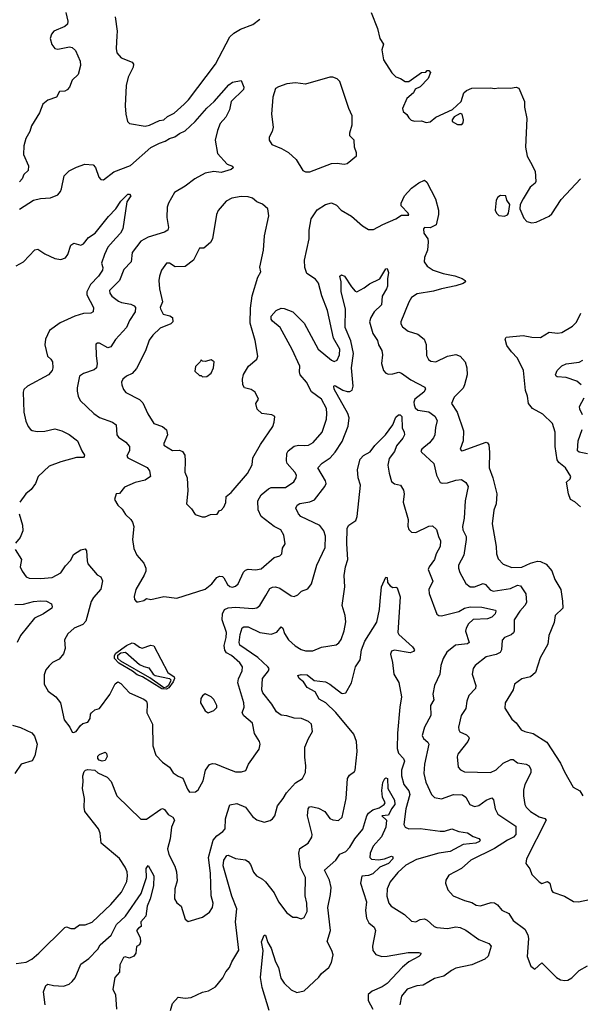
# Model space of a CAD drawing. Extents: x 2220333 to 2384341, y 721037 to 894043.
# Tile 72 of 256: x 2258879 to 2262793, y 787069 to 793946. Entities that reach past the tile are written whole.
import ezdxf

# ---------------------------------------------------------------- set-up
doc = ezdxf.new("R2010")
doc.units = 0

msp = doc.modelspace()

# ---------------------------------------------------------------- linework, layer by layer
at = {"layer": '0CON10XD'}
for points in [[(2259201.9, 793995), (2259215.9, 793935.9), (2259213.8, 793915), (2259195, 793897.5), (2259116.7, 793865), (2259101.2, 793845), (2259092.5, 793815), (2259103.2, 793773.2), (2259125, 793744), (2259145, 793740.8), (2259226.8, 793756.8), (2259245, 793752), (2259269.4, 793729.4), (2259300, 793655), (2259302.5, 793625), (2259287.3, 793562.7), (2259245.7, 793524.3), (2259225.8, 793475), (2259209.2, 793455), (2259195, 793447.5), (2259156.9, 793443.1), (2259135, 793404), (2259075, 793382.5), (2259040, 793355), (2259017.5, 793295), (2258962, 793205), (2258948.6, 793165), (2258920.6, 793115), (2258907.5, 793065), (2258905.8, 793005), (2258940.8, 792925), (2258937, 792893), (2258906.7, 792865), (2258896.7, 792835), (2258877.3, 792812.7)], [(2259546.2, 793965), (2259558.5, 793865), (2259556.5, 793833.5), (2259552.5, 793745), (2259558, 793715), (2259588.3, 793678.3), (2259665, 793648.8), (2259674, 793635), (2259671.4, 793615), (2259637.1, 793545), (2259623.3, 793485), (2259616.2, 793345), (2259620, 793285), (2259632.5, 793235), (2259645, 793220), (2259755, 793201.9), (2259785, 793208.5), (2259855, 793240.4), (2259886, 793245), (2259910.5, 793269.5), (2259957.7, 793292.3), (2260027.1, 793355), (2260057.1, 793385), (2260246.9, 793635), (2260346.2, 793825), (2260375, 793850.8), (2260421.1, 793878.9), (2260507.1, 793912.9), (2260555, 793950)], [(2261332, 793995), (2261376, 793885), (2261394.1, 793814.1), (2261420, 793775), (2261406.7, 793735), (2261420, 793665), (2261477.5, 793575), (2261505, 793547.5), (2261537.5, 793535), (2261570, 793515), (2261595, 793513.3), (2261685, 793577.5), (2261715, 793580), (2261725, 793590), (2261735, 793590), (2261747, 793577), (2261730, 793535), (2261675, 793477.5), (2261640.7, 793459.3), (2261627.5, 793435), (2261582.5, 793395), (2261552.5, 793325), (2261557.5, 793305), (2261583, 793283), (2261595, 793260), (2261613, 793243), (2261635, 793237.5), (2261685, 793238.8), (2261717.7, 793227.7), (2261745, 793232.9), (2261784.7, 793265.3), (2261900.7, 793319.3), (2261962, 793375), (2261980, 793435), (2261999.3, 793450.7), (2262035, 793466.2), (2262165, 793468.8), (2262195, 793464), (2262225, 793469.2), (2262305, 793467.1), (2262345, 793474.3), (2262365, 793467.1), (2262404.2, 793375), (2262404, 793335), (2262420, 793255), (2262410, 793055), (2262422.6, 792992.6), (2262445, 792950), (2262477, 792887), (2262482.5, 792815), (2262477, 792803), (2262444.2, 792775.8), (2262394, 792695), (2262374, 792655), (2262371.2, 792625), (2262399.3, 792559.3), (2262420, 792535), (2262455, 792527.5), (2262485, 792532.5), (2262575, 792573.3), (2262595, 792590), (2262659.7, 792690.3), (2262795, 792834)], [(2260873.9, 792883.9), (2260905, 792884), (2261055, 792940), (2261095, 792944.2), (2261145, 792935.8), (2261165, 792941.9), (2261231.2, 792995), (2261231.2, 793015), (2261216, 793055), (2261213.3, 793105), (2261184, 793135), (2261184, 793155), (2261199.5, 793210.5), (2261201.2, 793275), (2261176.1, 793326.1), (2261113.3, 793515), (2261095, 793532.5), (2261065, 793543.3), (2261045, 793543.3), (2260875, 793496.2), (2260805, 793505.7), (2260745, 793498.6), (2260685, 793477.5), (2260665.9, 793464.1), (2260646.9, 793405), (2260637.5, 793285), (2260648, 793195), (2260641.2, 793165), (2260620, 793125), (2260620, 793105), (2260640, 793075), (2260706.4, 793046.4), (2260755, 793017.5), (2260809.3, 792969.3), (2260855, 792892.5), (2260873.9, 792883.9)], [(2258877.7, 792622.3), (2258976.1, 792683.9), (2259025, 792696.2), (2259095, 792701.2), (2259145, 792721.2), (2259164, 792745), (2259170.8, 792765), (2259189.2, 792855), (2259225, 792890.8), (2259275, 792915.8), (2259334.2, 792935.8), (2259391.7, 792931.7), (2259407.5, 792912.5), (2259431.2, 792845), (2259445, 792830), (2259465, 792826.2), (2259537, 792883), (2259652, 792928), (2259795, 793052.1), (2259855, 793083.1), (2259895, 793096.1), (2259925, 793116.1), (2259962.7, 793127.2), (2259995, 793150.6), (2260035, 793168.9), (2260105, 793233.8), (2260185, 793326.9), (2260236.9, 793375), (2260340.2, 793489.8), (2260365, 793508.6), (2260425, 793520), (2260443.5, 793475), (2260442.6, 793457.4), (2260355, 793374.3), (2260342.9, 793315), (2260317.3, 793265), (2260278.8, 793221.2), (2260259.1, 793170.8), (2260244.8, 793105), (2260260.8, 793010.8), (2260327.5, 792937.5), (2260365, 792922.5), (2260368.3, 792911.7), (2260355, 792900), (2260285, 792878.6), (2260235, 792884.5), (2260175, 792873.3), (2260102, 792835), (2260035, 792781.9), (2259960.8, 792739.2), (2259916.9, 792665), (2259908.9, 792635), (2259907.3, 792565), (2259918, 792495), (2259913.8, 792475), (2259889.3, 792460.7), (2259775.5, 792425.5), (2259725, 792398.8), (2259665, 792320), (2259656.7, 792255), (2259605, 792201.4), (2259575.3, 792124.7), (2259506.9, 792053.1), (2259508.5, 792035), (2259521.1, 792015), (2259569.5, 791979.5), (2259589.5, 791969.5), (2259655, 791958.2), (2259678.1, 791948.1), (2259688.2, 791935), (2259684.6, 791905), (2259646.4, 791843.7), (2259625.6, 791795), (2259548.7, 791711.3), (2259515, 791661.4), (2259495, 791653.1), (2259435, 791685.8), (2259423, 791687), (2259411.2, 791678.8), (2259412.2, 791597.8), (2259420, 791545), (2259415.6, 791515), (2259399.3, 791500.7), (2259325, 791474.2), (2259296.2, 791455), (2259279.2, 791375), (2259280.5, 791350.5), (2259286.7, 791315), (2259302, 791285), (2259397.5, 791195), (2259436.6, 791166.6), (2259526.2, 791135), (2259552.9, 791115), (2259557.1, 791045), (2259569.8, 791029.8), (2259620, 790995), (2259645.7, 790965), (2259644.5, 790935.5), (2259626.1, 790896.1), (2259635, 790884.4), (2259768.1, 790818.1), (2259784.3, 790795), (2259793.3, 790755), (2259755, 790728.6), (2259685, 790712.5), (2259609.5, 790680.5), (2259575, 790636.2), (2259552.5, 790635), (2259540, 790595), (2259563.3, 790555), (2259595, 790526.2), (2259618.7, 790488.7), (2259653.8, 790455), (2259666, 790435), (2259675.8, 790405), (2259665.7, 790315), (2259675, 790252.5), (2259696, 790205), (2259745, 790148.8), (2259760, 790115), (2259760, 790095), (2259748, 790065), (2259688.8, 789965), (2259677.5, 789917.5), (2259680, 789895), (2259695, 789880), (2259705, 789880), (2259745, 789890), (2259765, 789902.5), (2259795, 789896.7), (2259885, 789918), (2259975, 789906), (2260175, 789967.1), (2260219.4, 790005), (2260255, 790049.2), (2260275, 790058), (2260295, 790056), (2260305, 790046.2), (2260330.2, 790000.2), (2260345, 789987.1), (2260365, 789983.1), (2260385, 789990), (2260405, 790006), (2260442.3, 790087.7), (2260455, 790101.9), (2260475, 790106.7), (2260525, 790102.5), (2260565, 790111.1), (2260655, 790188.6), (2260695, 790202), (2260708.8, 790215), (2260713.3, 790255), (2260733.3, 790285), (2260723.8, 790345), (2260701.7, 790381.7), (2260656.4, 790406.4), (2260565, 790475.7), (2260543.3, 790523.3), (2260540.7, 790585), (2260565, 790628), (2260615, 790668.9), (2260635, 790677.1), (2260735, 790678.9), (2260791.8, 790718.2), (2260809.5, 790745), (2260811.1, 790765), (2260800.6, 790785), (2260746.4, 790845), (2260741.8, 790865), (2260744.5, 790915), (2260754.5, 790935), (2260795, 790967.5), (2260824.6, 790974.6), (2260865, 790971.2)], [(2261935, 793213.1), (2261965, 793214.2), (2261975.8, 793225), (2261978.6, 793245), (2261968.8, 793285), (2261955, 793289.2), (2261913.2, 793266.8), (2261897.5, 793245), (2261898, 793235), (2261935, 793213.1)], [(2260865, 790971.2), (2260895, 790974.4), (2260928.3, 790991.7), (2260990.6, 791065), (2261020.9, 791155), (2261024.5, 791195), (2261020.2, 791230.2), (2260985.2, 791295.2), (2260916.6, 791346.6), (2260881.5, 791415), (2260837.5, 791465), (2260831.4, 791485), (2260834.5, 791525), (2260782.2, 791642.2), (2260698.1, 791795), (2260645, 791840.8), (2260635.6, 791855), (2260634.5, 791875.5), (2260668.8, 791915), (2260705, 791930.8), (2260725, 791928.6), (2260785, 791904.4), (2260865, 791826), (2260962.5, 791645), (2261055, 791568.5), (2261075, 791558.1), (2261095, 791567.5), (2261112.9, 791605), (2261115, 791643.3), (2261070.4, 791720.4), (2261026.9, 791915), (2260987.9, 792017.9), (2260966, 792105), (2260944.2, 792134.2), (2260883.3, 792173.3), (2260868.8, 792215), (2260867.5, 792265), (2260900.6, 792415), (2260900.5, 792475), (2260913.9, 792555), (2260955, 792618.5), (2261015, 792655.6), (2261055, 792665.6), (2261089.8, 792649.8), (2261124.6, 792614.6), (2261195, 792573.3), (2261273.3, 792505), (2261315, 792480), (2261350.3, 792479.7), (2261415, 792514.4), (2261505, 792554.6), (2261545, 792580.9), (2261595, 792580), (2261590.4, 792595), (2261541.6, 792645), (2261542.3, 792665), (2261564.7, 792715.3), (2261615, 792769), (2261665, 792806.2), (2261705, 792825.8), (2261720.5, 792810.5), (2261782.5, 792695), (2261803.3, 792615), (2261804, 792584), (2261786.9, 792513.1), (2261745, 792490.8), (2261705.7, 792494.3), (2261699.4, 792485), (2261701.8, 792455), (2261727.5, 792415), (2261731.4, 792395), (2261725.5, 792335), (2261704.4, 792285), (2261703.1, 792255), (2261724.4, 792225), (2261765, 792196.9), (2261835, 792172.7), (2261917, 792157), (2261967.7, 792137.7), (2261990, 792125), (2261992.5, 792115), (2261975, 792102.5), (2261925, 792085.8), (2261823.2, 792066.8), (2261768.8, 792048.8), (2261655, 792030), (2261615, 792005.7), (2261595, 791973.8), (2261540.9, 791835), (2261541.1, 791821.1), (2261551.5, 791801.5), (2261591.2, 791771.2), (2261658.3, 791748.3), (2261703.9, 791713.9), (2261717.8, 791677.8), (2261720.2, 791600.2), (2261732.9, 791572.9), (2261749.8, 791559.8), (2261785, 791555.5), (2261865, 791594.6), (2261925, 791607.3), (2261955, 791595.7), (2261988.9, 791555), (2262001.2, 791515), (2262002.5, 791465), (2261984.4, 791395), (2261975, 791372.5), (2261911.8, 791308.2), (2261894.5, 791265.5), (2261933.3, 791205), (2261976.7, 791075), (2261974.7, 791005.3), (2261954.2, 790945), (2261962.5, 790935), (2261975, 790935.7), (2262135, 790994), (2262145, 790991.2), (2262155.4, 790975.4), (2262160, 790925), (2262156.2, 790815), (2262181.8, 790745), (2262210, 790635), (2262205.7, 790565), (2262190.4, 790519.6), (2262177.8, 790425), (2262204.6, 790265), (2262207.3, 790215), (2262219.6, 790179.6), (2262255, 790143.3), (2262315, 790118.5), (2262385, 790121.8), (2262445, 790150), (2262495, 790164.2), (2262515, 790162), (2262555, 790142), (2262595.5, 790095.5), (2262614.6, 790034.6), (2262657.1, 789965), (2262669.5, 789885), (2262671.1, 789835), (2262618.2, 789785), (2262609.5, 789735), (2262573.5, 789645), (2262565.6, 789585), (2262512.4, 789487.6), (2262481.4, 789385), (2262445, 789355.8), (2262385, 789341.9), (2262334, 789305), (2262324.4, 789265), (2262268.6, 789175), (2262266, 789136), (2262315, 789061.2), (2262345, 789034), (2262380, 788985), (2262405, 788973.3), (2262465, 788960), (2262559.3, 788899.3), (2262655, 788752.5), (2262681.7, 788691.7), (2262743.8, 788585), (2262789.7, 788559.7), (2262810, 788525)], [(2258854.1, 792225.9), (2258905.9, 792254.1), (2258985, 792339.2), (2259005, 792342.5), (2259055, 792309.5), (2259125, 792276.7), (2259165, 792270), (2259197.9, 792282.1), (2259215.6, 792304.4), (2259235, 792370), (2259256.4, 792383.6), (2259305, 792370), (2259325, 792380), (2259359.5, 792425), (2259404.7, 792455.3), (2259498.4, 792571.6), (2259549.4, 792625), (2259585, 792677.1), (2259635, 792725.8), (2259645, 792726), (2259653.8, 792715), (2259626.4, 792673.6), (2259598.5, 792485), (2259583.6, 792455), (2259549.3, 792420.8), (2259495, 792355.7), (2259470, 792305), (2259450.6, 792245), (2259460, 792215), (2259456.7, 792195), (2259428.9, 792155), (2259373.7, 792096.3), (2259346.5, 792045), (2259347.8, 792025), (2259393.4, 791935), (2259390.9, 791905), (2259375, 791895.4), (2259325.5, 791894.5), (2259265, 791874.3), (2259161.7, 791828.3), (2259086, 791775), (2259058.8, 791715), (2259053.8, 791675), (2259074, 791595), (2259095.6, 791575.6), (2259106.9, 791555), (2259110, 791515), (2259105.6, 791495), (2259080.8, 791465), (2258933.8, 791385), (2258908.3, 791361.7), (2258902.5, 791345), (2258906.7, 791205), (2258921.7, 791141.7), (2258938, 791105), (2258955, 791083.3), (2258965.8, 791075.8), (2259000.3, 791070.3), (2259055, 791071.1), (2259125, 791086.9), (2259173.3, 791075), (2259225, 791049.4), (2259282, 791005), (2259312, 790935), (2259331.2, 790905), (2259330, 790895), (2259323.3, 790886.7), (2259275, 790887.5), (2259165, 790858.1), (2259085, 790827.1), (2259008, 790755), (2258988.8, 790705), (2258958.8, 790665), (2258921.2, 790635), (2258878.8, 790575)], [(2260175, 790472.5), (2260210.7, 790489.3), (2260257, 790493), (2260275, 790517.5), (2260285, 790520), (2260305, 790540), (2260317.5, 790572.5), (2260321.2, 790615), (2260355, 790643.8), (2260468.8, 790775), (2260503.2, 790836.8), (2260507.1, 790885), (2260560.6, 790979.4), (2260645.8, 791105), (2260656.2, 791135), (2260660, 791175), (2260640, 791185), (2260570, 791195), (2260537.5, 791225), (2260527.5, 791265), (2260546.2, 791295), (2260522.2, 791345), (2260495, 791363.5), (2260448, 791375), (2260437.1, 791395), (2260433.6, 791435), (2260442.3, 791467.7), (2260475.6, 791525), (2260534, 791575), (2260542.5, 791595), (2260522.1, 791705), (2260487.1, 791825), (2260491.1, 791931.1), (2260502.8, 792017.2), (2260542.5, 792147.5), (2260563.3, 792185), (2260556.7, 792216.7), (2260581.4, 792335), (2260588, 792435), (2260618.8, 792575), (2260612.5, 792625), (2260575, 792656.7), (2260535, 792673.3), (2260505, 792700), (2260475, 792708.8), (2260425, 792710), (2260360.3, 792699.7), (2260320.9, 792679.1), (2260265, 792613.3), (2260252.5, 792585), (2260225.7, 792415), (2260211.3, 792388.7), (2260165, 792348.8), (2260135, 792350), (2260092.5, 792265), (2260035, 792222.5), (2259965, 792219.2), (2259925, 792245.7), (2259905, 792245.8), (2259869.2, 792195), (2259855.8, 792154.2), (2259850.8, 792125), (2259854, 792065), (2259876.5, 791975), (2259859.6, 791935), (2259861.8, 791925), (2259879.8, 791889.8), (2259927.6, 791877.6), (2259945.9, 791865.9), (2259947.1, 791835), (2259935, 791822), (2259859.3, 791790.7), (2259807.6, 791742.4), (2259782.8, 791707.2), (2259756.5, 791633.5), (2259695, 791509.2), (2259664.7, 791475.3), (2259624, 791455), (2259599.2, 791435), (2259590.6, 791415), (2259591.9, 791395), (2259602.9, 791362.9), (2259620.6, 791340.6), (2259715, 791292.9), (2259739.4, 791269.4), (2259773.6, 791193.6), (2259815.5, 791125.5), (2259875.4, 791105.4), (2259905, 791082), (2259911.1, 791045), (2259884.3, 790985), (2259885, 790973.3), (2259945.9, 790935.9), (2259995, 790940), (2260015, 790929.2), (2260030.8, 790905), (2260034.3, 790865), (2260032.9, 790785), (2260048, 790745), (2260053.8, 790655), (2260043.6, 790563.6), (2260079.3, 790529.3), (2260105, 790490), (2260153, 790473), (2260175, 790472.5)], [(2262265, 792574.4), (2262285, 792582.5), (2262292.2, 792595), (2262301.9, 792655), (2262281.2, 792685), (2262272.5, 792715), (2262235, 792718), (2262216.2, 792705), (2262206, 792685), (2262199.2, 792615), (2262208, 792595), (2262225, 792578), (2262265, 792574.4)], [(2259302.5, 789015), (2259320.5, 789029.5), (2259355, 789040), (2259370, 789065), (2259373.3, 789095), (2259380, 789105), (2259402.5, 789125), (2259436.2, 789135), (2259507.9, 789232.1), (2259545, 789308), (2259565, 789320), (2259585, 789309.1), (2259645, 789244.6), (2259745, 789199.5), (2259764.3, 789185), (2259770, 789165), (2259765.8, 789105), (2259807.1, 789025), (2259808.1, 788875), (2259829.7, 788809.7), (2259875, 788760), (2259925, 788723.8), (2259950, 788685), (2259985, 788661.4), (2260018.3, 788648.3), (2260050.5, 788570.5), (2260065, 788550), (2260107, 788553), (2260125, 788567.5), (2260159.8, 788630.2), (2260176.4, 788703.6), (2260205, 788744.2), (2260225, 788751.4), (2260245, 788748.9), (2260326.1, 788716.1), (2260385, 788691.8), (2260428.3, 788691.7), (2260458.8, 788701.2), (2260476.2, 788745), (2260550, 788850), (2260558, 788885), (2260552.9, 788905), (2260519.2, 788959.2), (2260503.3, 789033.3), (2260445, 789084.5), (2260432.5, 789105), (2260446.2, 789145), (2260444.7, 789175), (2260402.9, 789315), (2260407.7, 789342.3), (2260431.2, 789398.8), (2260433.8, 789425), (2260415, 789454.5), (2260358.1, 789505), (2260323.8, 789523.8), (2260311.3, 789541.3), (2260306.2, 789575), (2260320.5, 789629.5), (2260323.1, 789665), (2260292.7, 789755), (2260294.4, 789795), (2260309.1, 789825), (2260335, 789838.3), (2260385, 789842.4), (2260505.9, 789834.1), (2260535, 789838.5), (2260555.4, 789854.6), (2260596.7, 789923.3), (2260625, 789972.9), (2260645, 789983.1), (2260664.3, 789984.3), (2260695, 789974.4), (2260775, 789920.8), (2260795, 789916.2), (2260820.7, 789929.3), (2260847.5, 789955), (2260890.3, 789969.7), (2260915.6, 790004.4), (2260954.5, 790135), (2261010.8, 790259.2), (2261015, 790337.5), (2261003.3, 790375), (2260975, 790412.9), (2260842.2, 790475), (2260825.6, 790495), (2260807.5, 790535), (2260817.1, 790555), (2260834.2, 790565.8), (2260905, 790578.4), (2260937.7, 790592.3), (2261010, 790685), (2261018, 790705), (2261014.3, 790725), (2260960, 790815), (2260991.9, 790848.1), (2261045.7, 790884.3), (2261081.5, 790925), (2261131.1, 790998.9), (2261172.6, 791107.4), (2261179.5, 791165), (2261170.3, 791195), (2261075.6, 791365), (2261071.2, 791385), (2261075, 791390), (2261085, 791388.1), (2261135, 791357.5), (2261165, 791349.5), (2261185, 791348.6), (2261200.9, 791359.1), (2261206.4, 791385), (2261196.6, 791515), (2261208.7, 791615), (2261192.1, 791702.1), (2261151.3, 791795), (2261153.8, 791925), (2261124.6, 792045), (2261124.4, 792115), (2261114.3, 792155), (2261125, 792162.9), (2261147.1, 792155), (2261195, 792080), (2261220.5, 792050.5), (2261233.9, 792043.9), (2261285, 792071.9), (2261320.2, 792099.8), (2261393.1, 792135), (2261435, 792206.2), (2261445, 792207.5), (2261455, 792180), (2261446.9, 792135), (2261446.9, 792085), (2261440.9, 792065), (2261408.9, 792015), (2261405.7, 791955), (2261355, 791904.4), (2261329.7, 791865), (2261320.3, 791835), (2261344.2, 791754.2), (2261376.5, 791705), (2261385, 791673.8), (2261407.1, 791635), (2261411.1, 791605), (2261404.6, 791544.6), (2261418.2, 791495), (2261435, 791476.7), (2261455, 791470), (2261485, 791471.1), (2261525, 791482.9), (2261545, 791476.9), (2261610.9, 791430.8), (2261708.6, 791378.6), (2261712.2, 791365), (2261701.5, 791345), (2261638.2, 791295), (2261631.2, 791275), (2261632.4, 791255), (2261640.4, 791235), (2261658.1, 791218.1), (2261735, 791206.9), (2261777.5, 791177.5), (2261792.9, 791145), (2261781.7, 791098.3), (2261776.7, 791045), (2261768.9, 791025), (2261740.4, 790989.6), (2261686, 790945), (2261680, 790935), (2261683.8, 790925), (2261771.5, 790845), (2261788.5, 790765), (2261815, 790712.5), (2261827.9, 790707.9), (2261865, 790711.2), (2261925, 790730.4), (2261964.5, 790734.5), (2261995, 790713.8), (2262009.2, 790685), (2261989.4, 790585), (2261982.9, 790465), (2261969.5, 790405), (2261972.4, 790382.4), (2261995.9, 790335.9), (2261997.2, 790315), (2261980.4, 790205), (2261943.8, 790135), (2261942.7, 790115), (2261952.1, 790085), (2261995, 790007.5), (2262025, 789984.4), (2262055, 789983.6), (2262115, 790008.8), (2262130.1, 790000.1), (2262163.2, 789963.2), (2262184.7, 789954.7), (2262305, 789972.8), (2262355, 789995.2), (2262375, 789990.5), (2262412.9, 789935), (2262417.5, 789875), (2262406.9, 789853.1), (2262370.6, 789815), (2262331.9, 789755), (2262331.8, 789675), (2262327.2, 789662.8), (2262311.5, 789648.5), (2262265, 789630), (2262247.3, 789612.7), (2262243.3, 789545), (2262233.7, 789526.3), (2262205, 789511.1), (2262135, 789495.6), (2262060, 789435), (2262044.2, 789415), (2262038.1, 789375), (2262063.1, 789295), (2262062.2, 789275), (2262014.4, 789225), (2262000.5, 789185), (2261993.5, 789135), (2261961.5, 789085), (2261942.5, 789005), (2261944.3, 788985), (2261952.4, 788972.4), (2261999.7, 788949.7), (2262015.6, 788935.6), (2262017, 788927), (2262007.8, 788905), (2261938, 788815), (2261932.7, 788797.3), (2261940, 788725), (2261956.6, 788706.6), (2261985, 788691.9), (2262165, 788687.9), (2262205, 788707.3), (2262255, 788753.8), (2262308.1, 788778.1), (2262325, 788777.5), (2262355.6, 788755.6), (2262415, 788746.7), (2262435, 788734.2), (2262448.6, 788708.6), (2262448.5, 788685), (2262406.5, 788605), (2262396.7, 788565), (2262395.9, 788524.1), (2262405.6, 788465), (2262415.8, 788445), (2262444.3, 788415), (2262505, 788379.2), (2262545, 788365.9), (2262554.6, 788355), (2262417.5, 788085), (2262412.7, 788052.7), (2262441.2, 788015), (2262454.2, 787974.2), (2262505, 787923.3), (2262525, 787913.3), (2262565, 787926), (2262580, 787915), (2262592.5, 787865), (2262602.1, 787852.1), (2262683.9, 787823.9), (2262745, 787786.7), (2262780, 787785), (2262935, 787817.5)], [(2262793.6, 790543.6), (2262755, 790578.8), (2262724.1, 790594.1), (2262710, 790635), (2262696.7, 790715), (2262722.2, 790737.8), (2262726.9, 790755), (2262689.4, 790815), (2262643.6, 790853.6), (2262632.1, 790872.1), (2262618.6, 790965), (2262618.1, 791065), (2262598.6, 791125), (2262531.3, 791191.3), (2262459.2, 791229.2), (2262430.6, 791265), (2262424.5, 791315), (2262410.8, 791355), (2262395.4, 791495), (2262355, 791580.8), (2262313.1, 791625), (2262280.2, 791670.2), (2262269.2, 791715), (2262275, 791728.8), (2262395, 791740.9), (2262455, 791727.1), (2262515, 791725.8), (2262575, 791764), (2262635, 791756.9), (2262665, 791761.8), (2262739.2, 791805), (2262766.7, 791833.3), (2262797.8, 791895)], [(2260155, 791450), (2260185, 791453.3), (2260215, 791477.5), (2260231.2, 791515), (2260236.7, 791555), (2260215, 791570), (2260175, 791557.5), (2260155, 791560), (2260145, 791570), (2260140, 791555), (2260106.4, 791523.6), (2260101.2, 791491.2), (2260135, 791460), (2260145, 791460), (2260155, 791450)], [(2262798.2, 791395), (2262770, 791420), (2262695, 791445.4), (2262632.2, 791452.2), (2262623.8, 791455), (2262620, 791465), (2262631.1, 791495), (2262665, 791528.6), (2262695, 791543.1), (2262785.4, 791554.6), (2262811.4, 791568.6)], [(2262808.4, 791185), (2262790, 791225), (2262787.5, 791245), (2262821.2, 791305)], [(2258855, 787352.9), (2258925, 787363.5), (2258964, 787385), (2259013.6, 787426.4), (2259195, 787606), (2259205, 787610), (2259235, 787598.1), (2259262.1, 787597.9), (2259296.1, 787623.9), (2259335, 787623.8), (2259385, 787642.5), (2259515, 787765.6), (2259589.2, 787850.8), (2259626.3, 787926.3), (2259632, 787965), (2259628.7, 787995), (2259615, 788026.7), (2259575, 788086.2), (2259446.9, 788195), (2259440.4, 788265), (2259428.9, 788295), (2259334.8, 788414.7), (2259328.2, 788445), (2259330.9, 788505), (2259316.3, 788575), (2259322.7, 788625), (2259320.4, 788665), (2259327.9, 788695), (2259338.6, 788705), (2259355, 788708.6), (2259403.8, 788703.8), (2259425.5, 788685), (2259488.5, 788655), (2259516.5, 788625), (2259556.9, 788525), (2259725, 788362.9), (2259765, 788361.9), (2259865, 788431.4), (2259875, 788435.8), (2259889.2, 788429.2), (2259915, 788394), (2259948.6, 788375), (2259958.9, 788355), (2259938, 788305), (2259929.5, 788225), (2259910, 788155), (2259920.5, 788115), (2259963.1, 788033.1), (2259973.8, 787995), (2259977.8, 787932.2), (2259962.5, 787875), (2259960.8, 787805), (2259975, 787776.7), (2260006.2, 787755), (2260035, 787662.5), (2260055, 787646.2), (2260155, 787676.7), (2260205, 787711.2), (2260225.7, 787745), (2260228.6, 787775), (2260215.4, 787825.4), (2260210.4, 787985), (2260196, 788094), (2260229.5, 788215), (2260254.7, 788245.3), (2260297.1, 788275), (2260313.5, 788295), (2260316.1, 788365), (2260326.7, 788403.3), (2260345, 788461.2), (2260395, 788470.7), (2260456.5, 788445), (2260505, 788380), (2260535, 788357.1), (2260585, 788341.2), (2260628.3, 788351.7), (2260645, 788363.3), (2260660, 788385), (2260678.9, 788455), (2260719.4, 788505), (2260741.9, 788545), (2260805, 788614.4), (2260854, 788645), (2260873.4, 788686.6), (2260877.5, 788735), (2260868.8, 788795), (2260870.5, 788865), (2260894.4, 788925), (2260922.5, 788975), (2260915.8, 789025), (2260896.2, 789045), (2260846.7, 789065), (2260795, 789067.8), (2260745, 789084.6), (2260705, 789088.2), (2260671.4, 789111.4), (2260640, 789165), (2260577.1, 789245), (2260570.5, 789265), (2260574.6, 789345), (2260617.1, 789397.1), (2260620, 789415), (2260612.3, 789425), (2260541.6, 789491.6), (2260415, 789577.8), (2260410.7, 789595), (2260417.5, 789652.5), (2260432.6, 789697.4), (2260445, 789705.6), (2260475, 789704.3), (2260555.3, 789665.3), (2260635, 789654.6), (2260673.3, 789666.7), (2260705, 789704.4), (2260716.4, 789696.3), (2260728.3, 789658.3), (2260755.3, 789615.3), (2260802.4, 789572.4), (2260845, 789547.3), (2260875, 789538.2), (2260925, 789536.5), (2260985, 789564.2), (2261089.5, 789580.5), (2261107.7, 789592.3), (2261124.3, 789615.7), (2261145, 789677.5), (2261155, 789740), (2261151.1, 789785), (2261130, 789855), (2261148.5, 789985), (2261144.5, 790064.5), (2261153.5, 790125), (2261171.1, 790175), (2261163.2, 790285), (2261166.4, 790395), (2261176, 790415), (2261225, 790448), (2261235.3, 790474.7), (2261259.5, 790695), (2261241.1, 790745), (2261238, 790805), (2261255.8, 790875), (2261278.5, 790901.5), (2261325, 790927.8), (2261358.8, 790971.2), (2261433.9, 791046.1), (2261483.6, 791116.4), (2261505, 791170), (2261524.1, 791185.9), (2261535, 791186.2), (2261546.7, 791175), (2261548.6, 791095), (2261562.9, 791065), (2261564.5, 791045), (2261555, 791023.5), (2261510.6, 790969.4), (2261495, 790930.8), (2261459.3, 790880.7), (2261450, 790835), (2261457.5, 790777.5), (2261475, 790719.2), (2261495, 790704.3), (2261537.5, 790695), (2261559.2, 790659.2), (2261562.9, 790635), (2261555.7, 790575), (2261590.6, 790455), (2261588.8, 790408.8), (2261595, 790383.8), (2261615, 790365.8), (2261645, 790364.4), (2261735, 790408.9), (2261760.9, 790410.9), (2261789.2, 790385), (2261801.9, 790335), (2261817.5, 790305), (2261814.5, 790265), (2261787.5, 790215), (2261775.4, 790174.6), (2261738.6, 790125), (2261730.8, 790105), (2261764, 790025), (2261735.7, 789965), (2261736.8, 789936.8), (2261792.5, 789792.5), (2261805, 789783.3), (2261825, 789782.9), (2261945, 789811), (2261985.7, 789834.3), (2262025, 789845.2), (2262105, 789842.9), (2262200.9, 789820.9), (2262204.5, 789815), (2262197.6, 789795), (2262175, 789772.3), (2262145, 789761.1), (2262045, 789756.7), (2262012.7, 789725), (2261995.5, 789695), (2261992.7, 789675), (2262018.1, 789595), (2262004.6, 789585.4), (2261922.2, 789577.8), (2261861.5, 789528.5), (2261836.2, 789485), (2261819.5, 789435), (2261811.9, 789375), (2261774.4, 789295), (2261762.7, 789235), (2261769.5, 789195), (2261748.1, 789155), (2261748.8, 789085), (2261705.5, 789005), (2261690, 788945), (2261697.5, 788925), (2261728.4, 788898.4), (2261735.5, 788885), (2261705.4, 788745), (2261700.7, 788680.7), (2261715, 788621.2), (2261753.4, 788533.4), (2261775, 788514), (2261825, 788504.4), (2261906.7, 788533.3), (2261971.1, 788531.1), (2261994.2, 788515), (2262021.2, 788465), (2262055, 788450), (2262085, 788457.8), (2262135, 788494.3), (2262175, 788511.2), (2262186.6, 788496.6), (2262197.7, 788435), (2262216.5, 788396.5), (2262342.8, 788312.8), (2262342.3, 788255), (2262327.3, 788235), (2262284.8, 788215.2), (2262195, 788156.4), (2262029.2, 788075), (2261963.1, 788016.9), (2261875, 787970), (2261853.3, 787935), (2261851.2, 787915), (2261868.3, 787868.3), (2261905, 787825.8), (2261985, 787792.9), (2262035, 787779.4), (2262065, 787760.8), (2262097, 787757), (2262170.3, 787779.7), (2262195, 787776.7), (2262215, 787764.3), (2262246.4, 787726.4), (2262293.4, 787703.4), (2262325, 787654.2), (2262405, 787593.1), (2262426.4, 787555), (2262432.4, 787527.6), (2262422, 787402), (2262446.7, 787335), (2262475, 787313.3), (2262525, 787358.8), (2262625.9, 787255.9), (2262655, 787238.8), (2262685, 787234), (2262705, 787236.2), (2262735, 787254), (2262786.2, 787305), (2262843.4, 787336.6)], [(2262842.3, 790912.3), (2262785, 790924.6), (2262774.2, 790934.2), (2262778.1, 791005), (2262807.2, 791082.8)], [(2258875.8, 790495), (2258897.5, 790415), (2258900, 790375), (2258881.2, 790328.8), (2258850.5, 790289.5)], [(2258846.7, 790245), (2258892.5, 790175), (2258883.3, 790125), (2258896.2, 790095), (2258924.3, 790054.3), (2258944.3, 790044.3), (2259025, 790043.3), (2259105, 790050.6), (2259165, 790082.5), (2259199.2, 790130.8), (2259235, 790170.8), (2259255, 790210), (2259305, 790244), (2259335, 790250), (2259346, 790236), (2259349.4, 790165), (2259355.6, 790145), (2259419.4, 790069.4), (2259446, 790055), (2259456.6, 790026.6), (2259445, 789968.6), (2259395, 789910.8), (2259377.9, 789882.1), (2259341.8, 789745), (2259319.5, 789720.5), (2259259.2, 789695), (2259214.6, 789655.4), (2259191.9, 789615), (2259195.7, 789554.3), (2259184.3, 789515.7), (2259155, 789478.8), (2259107.5, 789455), (2259085, 789433.8), (2259061.2, 789405), (2259049.3, 789370.7), (2259050, 789305), (2259077.5, 789255), (2259132, 789215), (2259164, 789175), (2259190, 789055), (2259230, 789005), (2259245, 788970), (2259255, 788966.7), (2259272.5, 788975), (2259302.5, 789015)], [(2259930.9, 787025), (2259945.9, 787074.1), (2259985, 787118.6), (2260035, 787112.7), (2260075, 787115.6), (2260155, 787153.1), (2260196.4, 787163.6), (2260245, 787190.8), (2260297.3, 787252.7), (2260318.8, 787295), (2260344.2, 787325.8), (2260359.2, 787365), (2260407.9, 787447.9), (2260385.9, 787645), (2260394.7, 787735), (2260360.2, 787825), (2260299.8, 788035), (2260303.8, 788075), (2260325, 788107.8), (2260335, 788109.4), (2260385, 788087.5), (2260455, 788078.8), (2260475, 788065.8), (2260490.6, 788045), (2260510.9, 787990.9), (2260533.3, 787965), (2260575, 787943.8), (2260595, 787923.8), (2260655, 787848), (2260686, 787785), (2260745, 787706.7), (2260785, 787676.7), (2260815, 787676.7), (2260830.5, 787670.5), (2260845, 787666.7), (2260865.8, 787674.2), (2260886.1, 787716.1), (2260884, 787775), (2260872.7, 787827.3), (2260874.5, 787955), (2260840, 788025), (2260827.1, 788125), (2260833.8, 788156.2), (2260892.5, 788195), (2260919.2, 788235), (2260920.6, 788255), (2260889.5, 788385), (2260892.5, 788435), (2260903, 788447), (2260915, 788450), (2260965, 788438.6), (2261010, 788415), (2261045, 788365.8), (2261065, 788356.9), (2261105, 788353.1), (2261129.4, 788375), (2261158.8, 788505), (2261167.5, 788645), (2261180.5, 788669.5), (2261216, 788694), (2261221.2, 788705), (2261235.3, 788835.3), (2261230, 788905), (2261210.9, 788955), (2261086.9, 789106.9), (2261016, 789175), (2260969.2, 789199.2), (2260940.9, 789250.8), (2260885, 789280.4), (2260859.9, 789319.9), (2260831.2, 789345), (2260821.2, 789365), (2260845, 789372.7), (2260885, 789368.7), (2260935, 789330), (2261015, 789320), (2261045, 789304.4), (2261125, 789242.9), (2261135, 789238.6), (2261155.4, 789244.6), (2261196.4, 789313.6), (2261222.8, 789425), (2261256.8, 789475), (2261266.5, 789545), (2261288.9, 789605), (2261371.5, 789738.5), (2261391.8, 789825), (2261396, 789884), (2261405.4, 789985), (2261435, 790052.5), (2261445, 790050), (2261447.5, 790015), (2261465, 789991.2), (2261485, 789980), (2261505, 789982.5), (2261515, 789977.5), (2261535.7, 789915), (2261518.7, 789665), (2261525, 789651.1), (2261621.4, 789565), (2261636, 789545), (2261627.6, 789532.4), (2261605, 789524.4), (2261495, 789542.7), (2261475.4, 789534.6), (2261467.5, 789515), (2261482.9, 789455), (2261491.9, 789375), (2261525.5, 789315.5), (2261545.4, 789215), (2261533.1, 789145), (2261516.6, 788963.4), (2261514.2, 788854.2), (2261523.6, 788823.7), (2261558.6, 788785), (2261566.4, 788766.4), (2261544.7, 788705), (2261544.1, 788665), (2261561.8, 788605), (2261595, 788560.6), (2261602.4, 788535), (2261574.4, 788435), (2261560.8, 788325), (2261570, 788305), (2261595, 788293.5), (2261675, 788297.1), (2261815, 788276.9), (2261845, 788278.1), (2261895, 788294.5), (2261945, 788274.6), (2262005.9, 788265.9), (2262045, 788240.5), (2262085.8, 788225.8), (2262093.5, 788215), (2262088.2, 788205), (2262064, 788195), (2261975.8, 788184.2), (2261885, 788135.3), (2261805, 788125.2), (2261649.4, 788080.6), (2261575, 788039.6), (2261520.1, 787989.9), (2261466, 787924), (2261444.5, 787874.5), (2261442.2, 787825), (2261456.9, 787775), (2261472, 787755), (2261565.4, 787695.4), (2261615, 787650), (2261645, 787645.8), (2261675, 787660), (2261705, 787665.6), (2261725, 787655.8), (2261772.4, 787612.4), (2261792.5, 787605), (2261865, 787599.2), (2261925, 787609.6), (2261955, 787606.2), (2261995, 787586.7), (2262085, 787520.9), (2262155, 787494), (2262170, 787475), (2262150, 787405), (2262127.5, 787385), (2262035, 787345.3), (2261925, 787320), (2261894.3, 787305), (2261841.2, 787265), (2261775, 787248.1), (2261695, 787202.5), (2261651.7, 787198.3), (2261585, 787174.4), (2261545.6, 787125), (2261534, 787064)], [(2258845, 789862.1), (2258905, 789863.8), (2258975, 789882.1), (2259025, 789887.5), (2259065, 789884), (2259100, 789865), (2259106.7, 789845), (2259102.5, 789835), (2259044, 789795), (2258981.4, 789765), (2258884.5, 789645.5), (2258860.8, 789595)], [(2259905, 789269.4), (2259871.8, 789271.8), (2259735.6, 789355), (2259698.8, 789368.8), (2259667.2, 789395), (2259571.5, 789451.5), (2259540.9, 789485), (2259540.9, 789505), (2259549.7, 789520.3), (2259625, 789574.4), (2259665, 789592.7), (2259679.8, 789589.8), (2259715, 789562.8), (2259735, 789556), (2259795, 789577.5), (2259815, 789571.8), (2259913.1, 789385), (2259957.8, 789355), (2259960.2, 789345), (2259950, 789320), (2259921.1, 789278.9), (2259905, 789269.4)], [(2259885, 789280), (2259875, 789284.9), (2259788.2, 789348.2), (2259585, 789466), (2259564.4, 789485), (2259565, 789507.8), (2259585, 789524.2), (2259618, 789528), (2259715, 789442.9), (2259745, 789427.2), (2259779.8, 789419.8), (2259810.8, 789375), (2259825.9, 789365), (2259925.6, 789345), (2259934.2, 789335), (2259932.8, 789325), (2259918, 789295), (2259905, 789282.7), (2259885, 789280)], [(2260195, 789103.8), (2260235, 789120), (2260255, 789142.5), (2260256.2, 789155), (2260235, 789196.7), (2260215, 789216.7), (2260175, 789236.7), (2260155, 789222.5), (2260143.3, 789205), (2260141.2, 789175), (2260175, 789117.5), (2260195, 789103.8)], [(2258827.8, 789017.8), (2258885, 789002.1), (2258962.5, 788965), (2258982.1, 788942.1), (2259001.1, 788885), (2258984, 788805), (2258965, 788770), (2258890, 788745), (2258845, 788680)], [(2259455, 788766.2), (2259433, 788773), (2259424, 788785), (2259425, 788802.5), (2259435, 788813.3), (2259475, 788830), (2259485, 788820), (2259488.8, 788798.8), (2259475, 788771.2), (2259455, 788766.2)], [(2260620.8, 787025), (2260571.8, 787185), (2260561.1, 787255), (2260578.1, 787445), (2260567.1, 787505), (2260585, 787552.5), (2260595, 787552.5), (2260610.9, 787500.9), (2260635, 787460), (2260664, 787366), (2260685.2, 787325), (2260701.8, 787251.8), (2260726.2, 787216.2), (2260775, 787170.5), (2260815, 787150.9), (2260865, 787161.9), (2260967.5, 787257.5), (2260985.5, 787284.5), (2261036.9, 787325), (2261055, 787361.2), (2261067.7, 787415), (2261059.2, 787445), (2261026.3, 787506.3), (2261047.9, 787585), (2261030.8, 787745), (2261049.2, 787835), (2261052.9, 787885), (2261041.5, 787935), (2261007.5, 788005), (2261086, 788075), (2261113, 788117), (2261155, 788136), (2261184.5, 788165.5), (2261218.5, 788225), (2261275, 788292.5), (2261302.5, 788385), (2261315, 788403.6), (2261343.9, 788426.1), (2261389, 788441), (2261424.6, 788465), (2261429.6, 788475), (2261411.1, 788515), (2261407.4, 788562.6), (2261415, 788617.5), (2261428.8, 788645), (2261435, 788651.2), (2261446.7, 788645), (2261448.8, 788575), (2261496, 788495), (2261497.5, 788465), (2261475.4, 788435), (2261455, 788390), (2261407.5, 788385), (2261439.2, 788355), (2261434.3, 788305), (2261405, 788237.5), (2261346, 788174), (2261326.8, 788125), (2261324.6, 788095), (2261335, 788082.2), (2261385, 788078.8), (2261425, 788084.5), (2261475, 788103.1), (2261485, 788098.8), (2261484.4, 788085), (2261455, 788051.9), (2261394, 788026), (2261345, 787980), (2261315, 787967.3), (2261267.5, 787962.5), (2261258.8, 787915), (2261299.2, 787785), (2261294.1, 787724.1), (2261300.5, 787670.5), (2261317.2, 787637.2), (2261355, 787607.5), (2261362.2, 787585), (2261343.1, 787475), (2261345.7, 787445), (2261366.4, 787416.4), (2261406.8, 787403.2), (2261445, 787404.6), (2261590.5, 787429.5), (2261665, 787430.8), (2261678.6, 787425), (2261677.8, 787415), (2261665, 787402.3), (2261596.9, 787365), (2261551.1, 787328.9), (2261445, 787213.8), (2261409.9, 787190.1), (2261339.8, 787160.2), (2261312.6, 787137.4), (2261312.5, 787095), (2261344.7, 787034.7)], [(2259055.8, 787065), (2259045.6, 787155), (2259061.1, 787198.9), (2259075, 787209.2), (2259115, 787199.2), (2259185, 787195.6), (2259225, 787209.4), (2259245, 787227.5), (2259265.9, 787254.1), (2259305, 787348.2), (2259360.8, 787389.2), (2259425.2, 787454.8), (2259441.8, 787485), (2259517.7, 787552.3), (2259554.1, 787625), (2259617.3, 787685), (2259726.7, 787843.3), (2259764.3, 787955), (2259762.2, 788017.8), (2259775, 788037.5), (2259814.3, 787965.7), (2259812.7, 787895), (2259789.6, 787805), (2259768.4, 787755), (2259759.6, 787685), (2259725.8, 787645), (2259727.1, 787612.9), (2259708.9, 787601.1), (2259694.6, 787584.6), (2259720.6, 787535), (2259722.5, 787505), (2259716, 787485), (2259695, 787473.3), (2259689.1, 787425), (2259675, 787404.5), (2259645, 787390), (2259615, 787400), (2259602.9, 787395), (2259578.5, 787345), (2259576.3, 787293.7), (2259543.6, 787255), (2259529.3, 787175), (2259547.3, 787135), (2259555.7, 787035)]]:
    msp.add_lwpolyline(points, dxfattribs=at)

doc.saveas('drawing.dxf')
